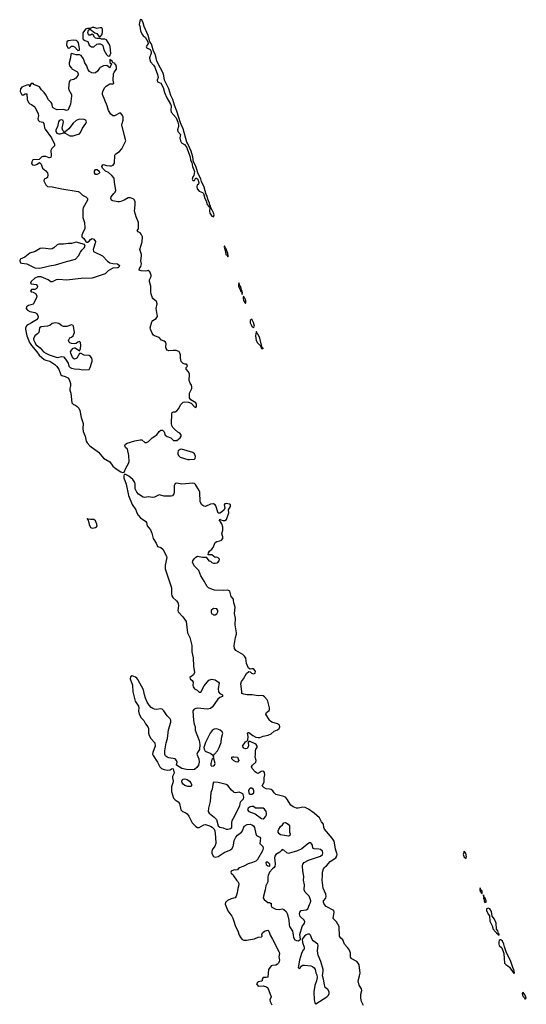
# Model space of a CAD drawing. Header units: inches. Extents: x 2900156 to 3052044, y 553486 to 918419.
# Tile 14 of 15: x 2957322 to 2963668, y 888275 to 900609. Entities that reach past the tile are written whole.
import ezdxf

# ---------------------------------------------------------------- set-up
doc = ezdxf.new("R2010")
doc.units = ezdxf.units.IN
doc.header["$MEASUREMENT"] = 0
for name, color, linetype in [('C9858', 7, 'Continuous'), ('C9859', 7, 'Continuous'), ('C9868', 7, 'Continuous'), ('C9869', 7, 'Continuous'), ('C9950', 7, 'Continuous')]:
    doc.layers.add(name, color=color, linetype=linetype)

msp = doc.modelspace()

# ---------------------------------------------------------------- linework, layer by layer
at = {"layer": 'C9858', "color": 5, "elevation": 20}
for points in [[(2960000, 889955), (2959970, 889942), (2959965, 889930), (2959970, 889918), (2959995, 889895), (2960000, 889886)], [(2960000, 889604), (2959970, 889595), (2959926, 889574), (2959901, 889550), (2959897, 889530), (2959930, 889444), (2959978, 889378), (2959992, 889352), (2960000, 889330)]]:
    msp.add_lwpolyline(points, dxfattribs=at)
at = {"layer": 'C9859', "color": 5}
for points, elevation in [([(2957971, 900000), (2957975, 899995), (2958039, 899959), (2958047, 899950), (2958054, 899930), (2958049, 899910), (2958023, 899877), (2957999, 899861), (2957958, 899850), (2957950, 899844), (2957943, 899830), (2957933, 899750), (2957937, 899730), (2957970, 899670), (2957971, 899650), (2957958, 899550), (2957930, 899479), (2957910, 899473), (2957870, 899483), (2957790, 899480), (2957770, 899486), (2957743, 899503), (2957733, 899513), (2957727, 899550), (2957717, 899570), (2957684, 899604), (2957650, 899669), (2957630, 899696), (2957594, 899730), (2957568, 899768), (2957497, 899797), (2957490, 899809), (2957466, 899810), (2957451, 899789), (2957450, 899769), (2957446, 899790), (2957432, 899792), (2957410, 899788), (2957350, 899765), (2957330, 899741), (2957328, 899708), (2957350, 899669), (2957371, 899669), (2957390, 899678), (2957410, 899678), (2957417, 899610), (2957430, 899572), (2957450, 899554), (2957470, 899548), (2957510, 899516), (2957553, 899430), (2957557, 899403), (2957547, 899370), (2957552, 899350), (2957570, 899334), (2957610, 899324), (2957625, 899310), (2957632, 899252), (2957639, 899239), (2957719, 899130), (2957758, 899050), (2957756, 899030), (2957723, 898997), (2957712, 898970), (2957714, 898906), (2957710, 898884), (2957690, 898878), (2957650, 898896), (2957610, 898894), (2957600, 898890), (2957564, 898856), (2957487, 898853), (2957475, 898830), (2957470, 898806), (2957483, 898790), (2957510, 898787), (2957542, 898798), (2957570, 898819), (2957590, 898801), (2957609, 898749), (2957650, 898714), (2957668, 898690), (2957674, 898666), (2957668, 898632), (2957658, 898622), (2957628, 898610), (2957622, 898590), (2957650, 898538), (2957670, 898519), (2957730, 898516), (2957850, 898488), (2958055, 898455), (2958070, 898450), (2958110, 898409), (2958150, 898391), (2958171, 898370), (2958172, 898348), (2958115, 898250), (2958111, 898229), (2958111, 898130), (2958132, 898068), (2958138, 898002), (2958137, 897990), (2958116, 897950), (2958102, 897910), (2958102, 897890), (2958127, 897867), (2958150, 897831), (2958163, 897823), (2958170, 897822), (2958190, 897833), (2958210, 897856), (2958230, 897867), (2958250, 897861), (2958270, 897830), (2958269, 897810), (2958244, 897730), (2958247, 897707), (2958357, 897650), (2958422, 897582), (2958450, 897565), (2958490, 897554), (2958545, 897550), (2958574, 897530), (2958564, 897510), (2958550, 897501), (2958490, 897497), (2958430, 897462), (2958393, 897427), (2958230, 897373), (2958090, 897366), (2957910, 897345), (2957810, 897355), (2957779, 897350), (2957730, 897324), (2957710, 897324), (2957678, 897350), (2957589, 897389), (2957550, 897389), (2957513, 897370), (2957465, 897330), (2957456, 897310), (2957470, 897300), (2957530, 897290), (2957545, 897270), (2957542, 897250), (2957530, 897236), (2957510, 897229), (2957470, 897229), (2957457, 897210), (2957470, 897199), (2957490, 897197), (2957520, 897180), (2957538, 897150), (2957534, 897130), (2957496, 897050), (2957490, 897045), (2957430, 897028), (2957405, 897010), (2957403, 896990), (2957421, 896970), (2957450, 896955), (2957510, 896942), (2957535, 896930), (2957552, 896890), (2957549, 896870), (2957531, 896850), (2957470, 896811), (2957430, 896792), (2957410, 896776), (2957395, 896750), (2957394, 896730), (2957411, 896650), (2957444, 896564), (2957468, 896528), (2957538, 896450), (2957567, 896407), (2957630, 896354), (2957650, 896344), (2957701, 896330), (2957761, 896290), (2957784, 896270), (2957813, 896230), (2957831, 896171), (2957839, 896159), (2957851, 896150), (2957890, 896139), (2957923, 896123), (2957942, 896102), (2957959, 896050), (2957959, 896021), (2957949, 895989), (2957950, 895970), (2957963, 895930), (2957973, 895810), (2957995, 895790), (2958020, 895780), (2958043, 895763), (2958062, 895742), (2958075, 895715), (2958090, 895624), (2958116, 895550), (2958113, 895487), (2958117, 895450), (2958141, 895390), (2958156, 895330), (2958167, 895310), (2958201, 895270), (2958310, 895190), (2958370, 895115), (2958449, 895070), (2958490, 895016), (2958530, 894981), (2958590, 894944), (2958610, 894936), (2958630, 894939), (2958650, 894990), (2958686, 895050), (2958693, 895073), (2958689, 895150), (2958673, 895230), (2958649, 895249), (2958641, 895261), (2958639, 895270), (2958645, 895290), (2958670, 895303), (2958766, 895334), (2958830, 895346), (2958850, 895344), (2958890, 895312), (2958910, 895311), (2958936, 895324), (2958982, 895370), (2959038, 895410), (2959070, 895452), (2959090, 895467), (2959110, 895467), (2959119, 895459), (2959130, 895447), (2959146, 895406), (2959170, 895387), (2959213, 895370), (2959250, 895339), (2959270, 895336), (2959290, 895339), (2959330, 895370), (2959343, 895390), (2959344, 895410), (2959326, 895430), (2959302, 895442), (2959259, 895479), (2959241, 895501), (2959227, 895527), (2959224, 895550), (2959228, 895670), (2959233, 895687), (2959245, 895696), (2959270, 895697), (2959290, 895707), (2959310, 895733), (2959342, 895790), (2959370, 895816), (2959390, 895822), (2959438, 895818), (2959470, 895804), (2959510, 895759), (2959530, 895751), (2959537, 895763), (2959538, 895790), (2959529, 895810), (2959465, 895845), (2959450, 895870), (2959448, 895932), (2959476, 895990), (2959480, 896010), (2959475, 896030), (2959456, 896056), (2959443, 896090), (2959450, 896170), (2959438, 896198), (2959409, 896230), (2959409, 896250), (2959425, 896270), (2959416, 896290), (2959410, 896294), (2959390, 896293), (2959370, 896301), (2959345, 896325), (2959334, 896370), (2959336, 896410), (2959324, 896444), (2959314, 896454), (2959283, 896463), (2959246, 896466), (2959190, 896460), (2959168, 896468), (2959155, 896490), (2959153, 896510), (2959157, 896550), (2959150, 896570), (2959130, 896583), (2959096, 896596), (2959067, 896627), (2959010, 896650), (2958998, 896658), (2958980, 896680), (2958959, 896730), (2958956, 896750), (2958976, 896824), (2958990, 896842), (2959033, 896867), (2959049, 896890), (2959031, 896990), (2959045, 897050), (2959037, 897077), (2958994, 897110), (2958984, 897124), (2958969, 897170), (2958964, 897204), (2958964, 897270), (2958948, 897330), (2958947, 897350), (2958969, 897390), (2958969, 897410), (2958950, 897449), (2958930, 897468), (2958919, 897461), (2958901, 897459), (2958844, 897464), (2958819, 897470), (2958821, 897490), (2958841, 897519), (2958848, 897550), (2958838, 897590), (2958848, 897650), (2958846, 897666), (2958827, 897730), (2958856, 897824), (2958862, 897890), (2958843, 897923), (2958830, 897938), (2958804, 897950), (2958794, 897970), (2958812, 897990), (2958812, 898048), (2958810, 898070), (2958779, 898139), (2958760, 898210), (2958770, 898290), (2958768, 898330), (2958750, 898359), (2958710, 898379), (2958682, 898378), (2958630, 898346), (2958590, 898330), (2958572, 898328), (2958550, 898327), (2958490, 898339), (2958471, 898350), (2958462, 898370), (2958467, 898390), (2958503, 898430), (2958517, 898450), (2958524, 898470), (2958515, 898550), (2958508, 898568), (2958505, 898625), (2958477, 898657), (2958434, 898694), (2958395, 898710), (2958358, 898750), (2958349, 898769), (2958362, 898790), (2958370, 898794), (2958410, 898782), (2958450, 898777), (2958470, 898777), (2958493, 898787), (2958508, 898812), (2958514, 898910), (2958519, 898921), (2958525, 898930), (2958570, 898959), (2958603, 898990), (2958653, 899090), (2958637, 899137), (2958602, 899290), (2958604, 899310), (2958619, 899350), (2958618, 899390), (2958610, 899410), (2958590, 899439), (2958570, 899439), (2958510, 899404), (2958490, 899406), (2958464, 899424), (2958434, 899470), (2958418, 899530), (2958358, 899670), (2958357, 899690), (2958363, 899710), (2958386, 899754), (2958404, 899776), (2958450, 899805), (2958490, 899805), (2958503, 899810), (2958492, 899850), (2958498, 899930), (2958504, 899950), (2958534, 899990), (2958535, 900000)], 20), ([(2958322, 900000), (2958296, 899964), (2958270, 899943), (2958250, 899939), (2958224, 899944), (2958198, 899958), (2958180, 899980), (2958172, 900000)], 20), ([(2959019, 900000), (2959050, 899921), (2959055, 899885), (2959042, 899850), (2959049, 899830), (2959090, 899815), (2959119, 899759), (2959137, 899697), (2959164, 899630), (2959212, 899550), (2959218, 899530), (2959216, 899470), (2959221, 899450), (2959280, 899380), (2959304, 899324), (2959310, 899290), (2959309, 899270), (2959297, 899230), (2959301, 899210), (2959334, 899170), (2959329, 899130), (2959337, 899090), (2959350, 899067), (2959387, 899047), (2959413, 899013), (2959456, 898890), (2959462, 898850), (2959480, 898820), (2959486, 898770), (2959512, 898708), (2959505, 898655), (2959490, 898642), (2959483, 898610), (2959490, 898596), (2959506, 898594), (2959510, 898595), (2959530, 898627), (2959552, 898612), (2959565, 898570), (2959560, 898550), (2959546, 898534), (2959541, 898519), (2959545, 898490), (2959570, 898459), (2959610, 898446), (2959626, 898430), (2959640, 898370), (2959658, 898338), (2959670, 898295), (2959690, 898268), (2959702, 898262), (2959699, 898210), (2959704, 898184), (2959730, 898149), (2959750, 898138), (2959756, 898164), (2959750, 898188), (2959730, 898231), (2959714, 898254), (2959710, 898277), (2959704, 898284), (2959699, 898310), (2959679, 898359), (2959670, 898397), (2959658, 898418), (2959632, 898510), (2959600, 898580), (2959590, 898615), (2959557, 898677), (2959530, 898773), (2959499, 898830), (2959490, 898889), (2959470, 898961), (2959430, 899053), (2959415, 899075), (2959370, 899240), (2959336, 899316), (2959290, 899463), (2959260, 899540), (2959240, 899610), (2959217, 899657), (2959190, 899744), (2959137, 899850), (2959122, 899930), (2959086, 900000)], 20), ([(2960000, 893337), (2959998, 893350), (2959970, 893385), (2959952, 893450), (2959930, 893461), (2959870, 893459), (2959764, 893464), (2959736, 893470), (2959687, 893490), (2959669, 893510), (2959634, 893574), (2959590, 893642), (2959567, 893707), (2959510, 893764), (2959488, 893810), (2959492, 893830), (2959506, 893854), (2959530, 893878), (2959550, 893888), (2959610, 893878), (2959657, 893877), (2959690, 893831), (2959710, 893827), (2959727, 893810), (2959750, 893800), (2959770, 893800), (2959794, 893806), (2959804, 893810), (2959822, 893830), (2959823, 893850), (2959809, 893869), (2959790, 893874), (2959770, 893873), (2959730, 893904), (2959684, 893904), (2959685, 893930), (2959699, 893950), (2959730, 893977), (2959744, 893996), (2959770, 894061), (2959790, 894074), (2959830, 894081), (2959850, 894088), (2959867, 894110), (2959867, 894130), (2959855, 894170), (2959865, 894215), (2959868, 894250), (2959852, 894292), (2959837, 894317), (2959823, 894330), (2959823, 894337), (2959829, 894351), (2959842, 894342), (2959870, 894335), (2959890, 894336), (2959911, 894349), (2959940, 894430), (2959937, 894470), (2959961, 894510), (2959963, 894530), (2959950, 894540), (2959930, 894544), (2959910, 894547), (2959890, 894543), (2959882, 894530), (2959891, 894490), (2959884, 894470), (2959850, 894439), (2959829, 894429), (2959810, 894429), (2959777, 894517), (2959770, 894530), (2959750, 894544), (2959710, 894540), (2959650, 894510), (2959630, 894513), (2959604, 894530), (2959584, 894570), (2959578, 894690), (2959570, 894710), (2959526, 894786), (2959510, 894797), (2959490, 894802), (2959352, 894792), (2959290, 894805), (2959270, 894797), (2959258, 894770), (2959258, 894690), (2959253, 894670), (2959234, 894646), (2959220, 894640), (2959130, 894641), (2959070, 894657), (2959010, 894627), (2958990, 894625), (2958930, 894631), (2958890, 894623), (2958870, 894626), (2958810, 894665), (2958788, 894690), (2958769, 894730), (2958770, 894790), (2958765, 894810), (2958740, 894850), (2958690, 894891), (2958650, 894910), (2958630, 894910), (2958625, 894895), (2958625, 894870), (2958655, 894790), (2958686, 894650), (2958730, 894537), (2958778, 894470), (2958790, 894430), (2958804, 894404), (2958836, 894370), (2958903, 894323), (2958910, 894310), (2958917, 894270), (2958960, 894220), (2958977, 894177), (2958993, 894110), (2959032, 894050), (2959042, 894022), (2959050, 894010), (2959090, 893998), (2959115, 893975), (2959160, 893890), (2959164, 893870), (2959144, 893776), (2959143, 893730), (2959222, 893490), (2959223, 893417), (2959228, 893390), (2959241, 893370), (2959287, 893330), (2959301, 893310), (2959312, 893270), (2959304, 893210), (2959308, 893190), (2959367, 893127), (2959409, 893070), (2959424, 892930), (2959455, 892870), (2959480, 892770), (2959479, 892690), (2959495, 892615), (2959499, 892510), (2959511, 892430), (2959499, 892401), (2959455, 892370), (2959458, 892350), (2959482, 892330), (2959495, 892310), (2959492, 892270), (2959495, 892250), (2959510, 892228), (2959543, 892210), (2959570, 892183), (2959590, 892183), (2959634, 892266), (2959690, 892334), (2959730, 892348), (2959770, 892341), (2959812, 892312), (2959819, 892299), (2959809, 892230), (2959812, 892190), (2959827, 892167), (2959862, 892150), (2959862, 892130), (2959830, 892118), (2959803, 892097), (2959737, 892003), (2959710, 891981), (2959670, 891972), (2959550, 891983), (2959530, 891981), (2959508, 891972), (2959492, 891950), (2959498, 891830), (2959506, 891786), (2959518, 891750), (2959520, 891710), (2959570, 891580), (2959580, 891530), (2959572, 891468), (2959548, 891430), (2959542, 891410), (2959566, 891350), (2959571, 891310), (2959560, 891270), (2959539, 891241), (2959510, 891217), (2959490, 891211), (2959410, 891216), (2959354, 891230), (2959286, 891270), (2959293, 891310), (2959288, 891330), (2959271, 891351), (2959190, 891362), (2959170, 891370), (2959149, 891389), (2959141, 891410), (2959141, 891450), (2959158, 891550), (2959174, 891606), (2959187, 891713), (2959215, 891810), (2959216, 891836), (2959208, 891850), (2959168, 891888), (2959126, 891950), (2959105, 891970), (2959090, 891978), (2959034, 891966), (2959010, 891971), (2958990, 891979), (2958970, 891994), (2958943, 892023), (2958919, 892059), (2958897, 892110), (2958885, 892150), (2958874, 892214), (2958802, 892342), (2958790, 892360), (2958773, 892373), (2958730, 892388), (2958710, 892379), (2958706, 892350), (2958734, 892274), (2958741, 892190), (2958762, 892090), (2958770, 892071), (2958811, 892010), (2958816, 891990), (2958812, 891948), (2958820, 891910), (2958845, 891865), (2958877, 891830), (2958898, 891790), (2958927, 891750), (2958934, 891730), (2958937, 891670), (2958944, 891644), (2958966, 891606), (2959014, 891550), (2959019, 891510), (2958988, 891430), (2958987, 891410), (2958994, 891390), (2959049, 891310), (2959079, 891250), (2959098, 891230), (2959130, 891216), (2959170, 891207), (2959206, 891214), (2959230, 891227), (2959243, 891223), (2959250, 891210), (2959255, 891170), (2959237, 891130), (2959234, 891110), (2959243, 891070), (2959241, 891050), (2959222, 890998), (2959222, 890942), (2959250, 890859), (2959270, 890836), (2959307, 890810), (2959325, 890790), (2959341, 890710), (2959363, 890690), (2959396, 890676), (2959419, 890659), (2959440, 890630), (2959482, 890550), (2959530, 890501), (2959550, 890491), (2959570, 890491), (2959630, 890524), (2959650, 890526), (2959710, 890505), (2959733, 890493), (2959756, 890470), (2959765, 890450), (2959776, 890370), (2959777, 890290), (2959765, 890255), (2959731, 890210), (2959727, 890190), (2959730, 890163), (2959750, 890126), (2959770, 890119), (2959810, 890126), (2959882, 890178), (2959954, 890206), (2959978, 890222), (2959997, 890250), (2960000, 890270)], 20), ([(2960000, 891331), (2959990, 891337), (2959979, 891350), (2959981, 891370), (2959990, 891376), (2960000, 891377)], 20), ([(2960000, 890936), (2959976, 890956), (2959930, 891016), (2959910, 891030), (2959810, 891054), (2959750, 891056), (2959740, 891030), (2959732, 890970), (2959715, 890930), (2959706, 890814), (2959685, 890730), (2959684, 890690), (2959697, 890670), (2959759, 890619), (2959785, 890590), (2959810, 890510), (2959830, 890494), (2959870, 890486), (2959909, 890469), (2959930, 890469), (2959964, 890476), (2959980, 890490), (2959979, 890550), (2959984, 890576), (2960000, 890607)], 40)]:
    msp.add_lwpolyline(points, dxfattribs=dict(at, elevation=elevation))
for points, elevation in [([(2958070, 899361), (2958030, 899345), (2957990, 899314), (2957938, 899242), (2957910, 899216), (2957893, 899210), (2957890, 899198), (2957880, 899200), (2957878, 899210), (2957870, 899211), (2957862, 899222), (2957853, 899250), (2957872, 899330), (2957867, 899347), (2957850, 899354), (2957829, 899351), (2957818, 899342), (2957809, 899330), (2957795, 899265), (2957775, 899230), (2957774, 899210), (2957787, 899187), (2957810, 899177), (2957830, 899179), (2957870, 899190), (2957878, 899198), (2957874, 899190), (2957890, 899189), (2957950, 899155), (2957970, 899152), (2957990, 899154), (2958030, 899168), (2958070, 899179), (2958085, 899195), (2958107, 899250), (2958152, 899310), (2958158, 899330), (2958150, 899350), (2958130, 899359)], 40), ([(2958270, 898669), (2958259, 898690), (2958259, 898710), (2958270, 898731), (2958291, 898731), (2958318, 898710), (2958321, 898690), (2958310, 898679), (2958290, 898669)], 20), ([(2958030, 897823), (2957970, 897806), (2957930, 897806), (2957870, 897796), (2957810, 897796), (2957790, 897788), (2957751, 897749), (2957730, 897738), (2957710, 897736), (2957610, 897746), (2957579, 897741), (2957514, 897706), (2957450, 897682), (2957384, 897636), (2957327, 897610), (2957322, 897590), (2957330, 897565), (2957350, 897558), (2957410, 897551), (2957510, 897499), (2957570, 897497), (2957630, 897508), (2957693, 897527), (2957770, 897537), (2957910, 897581), (2958019, 897610), (2958059, 897650), (2958082, 897698), (2958098, 897722), (2958130, 897750), (2958140, 897770), (2958132, 897792)], 20), ([(2959888, 897772), (2959882, 897770), (2959886, 897766), (2959882, 897758), (2959896, 897716), (2959904, 897670), (2959919, 897659), (2959930, 897638), (2959935, 897646), (2959930, 897689), (2959921, 897701), (2959910, 897739), (2959902, 897742)], 20), ([(2957770, 896813), (2957730, 896804), (2957700, 896780), (2957672, 896768), (2957590, 896762), (2957570, 896750), (2957561, 896690), (2957546, 896674), (2957510, 896648), (2957496, 896610), (2957499, 896590), (2957510, 896563), (2957530, 896535), (2957577, 896497), (2957620, 896450), (2957648, 896430), (2957690, 896410), (2957790, 896379), (2957850, 896389), (2957870, 896386), (2957896, 896356), (2957927, 896307), (2957937, 896270), (2957952, 896250), (2957970, 896242), (2958010, 896234), (2958070, 896231), (2958110, 896222), (2958190, 896228), (2958206, 896250), (2958230, 896330), (2958231, 896350), (2958225, 896370), (2958210, 896390), (2958190, 896401), (2958130, 896406), (2958090, 896428), (2958072, 896428), (2958036, 896370), (2958030, 896363), (2958010, 896356), (2957989, 896369), (2957962, 896430), (2957960, 896450), (2957969, 896471), (2957990, 896496), (2958010, 896500), (2958017, 896497), (2958070, 896459), (2958084, 896490), (2958089, 896529), (2958085, 896565), (2958070, 896577), (2958050, 896569), (2958030, 896553), (2958010, 896549), (2957970, 896552), (2957950, 896559), (2957940, 896570), (2957934, 896590), (2957945, 896615), (2957950, 896623), (2957969, 896631), (2957992, 896648), (2958009, 896690), (2957995, 896770), (2957990, 896779), (2957970, 896787), (2957914, 896766), (2957870, 896766), (2957850, 896774), (2957810, 896805)], 40), ([(2959350, 895228), (2959330, 895226), (2959308, 895210), (2959301, 895190), (2959301, 895170), (2959309, 895150), (2959330, 895127), (2959430, 895100), (2959450, 895098), (2959510, 895104), (2959520, 895110), (2959525, 895135), (2959511, 895171), (2959490, 895188)], 20), ([(2958170, 894362), (2958168, 894350), (2958178, 894338), (2958190, 894287), (2958209, 894249), (2958230, 894240), (2958270, 894246), (2958284, 894256), (2958294, 894270), (2958290, 894290), (2958270, 894332), (2958250, 894346), (2958207, 894347), (2958174, 894354)], 20), ([(2959749, 893231), (2959719, 893210), (2959721, 893181), (2959728, 893168), (2959740, 893160), (2959750, 893154), (2959770, 893153), (2959790, 893165), (2959803, 893190), (2959803, 893203), (2959803, 893210), (2959790, 893230)], 40), ([(2959790, 891725), (2959757, 891723), (2959734, 891706), (2959709, 891670), (2959650, 891553), (2959630, 891490), (2959631, 891470), (2959644, 891444), (2959718, 891418), (2959746, 891390), (2959750, 891374), (2959751, 891390), (2959762, 891410), (2959801, 891450), (2959821, 891490), (2959845, 891555), (2959850, 891610), (2959868, 891670), (2959859, 891690), (2959831, 891710)], 40), ([(2959750, 891368), (2959741, 891350), (2959730, 891343), (2959714, 891290), (2959716, 891270), (2959723, 891263), (2959730, 891259), (2959750, 891261), (2959763, 891270), (2959771, 891290)], 40), ([(2959430, 891002), (2959390, 891015), (2959370, 891031), (2959358, 891050), (2959352, 891070), (2959362, 891090), (2959370, 891095), (2959390, 891098), (2959419, 891090), (2959450, 891070), (2959466, 891050), (2959474, 891030), (2959475, 891010), (2959470, 891005)], 20)]:
    msp.add_lwpolyline(points, close=True, dxfattribs=dict(at, elevation=elevation))
at = {"layer": 'C9868', "color": 5}
for points, elevation in [([(2960118, 890000), (2960077, 889983), (2960057, 889970), (2960050, 889959), (2960030, 889955), (2960010, 889959), (2960000, 889955)], 20), ([(2960518, 890000), (2960510, 889988), (2960487, 889973), (2960451, 889930), (2960435, 889890), (2960431, 889870), (2960431, 889810), (2960403, 889757), (2960397, 889710), (2960374, 889630), (2960373, 889610), (2960386, 889586), (2960430, 889551), (2960450, 889551), (2960462, 889542), (2960470, 889542), (2960471, 889510), (2960479, 889490), (2960530, 889466), (2960570, 889464), (2960610, 889469), (2960630, 889464), (2960659, 889439), (2960673, 889413), (2960682, 889382), (2960694, 889330), (2960698, 889270), (2960703, 889250), (2960740, 889190), (2960745, 889170), (2960753, 889110), (2960770, 889084), (2960790, 889073), (2960810, 889071), (2960830, 889081), (2960839, 889090), (2960833, 889150), (2960859, 889250), (2960889, 889290), (2960893, 889310), (2960884, 889330), (2960835, 889375), (2960827, 889407), (2960831, 889429), (2960849, 889451), (2960910, 889457), (2960930, 889470), (2960950, 889526), (2960965, 889550), (2960969, 889570), (2960957, 889610), (2960946, 889630), (2960899, 889679), (2960884, 889710), (2960888, 889770), (2960878, 889830), (2960881, 889870), (2960868, 889950), (2960865, 890000)], 40), ([(2961630, 888259), (2961603, 888310), (2961594, 888350), (2961596, 888404), (2961607, 888450), (2961604, 888470), (2961576, 888516), (2961560, 888570), (2961579, 888630), (2961586, 888666), (2961574, 888770), (2961563, 888790), (2961544, 888810), (2961475, 888850), (2961466, 888870), (2961466, 888914), (2961452, 888952), (2961430, 888986), (2961389, 889030), (2961370, 889084), (2961343, 889103), (2961327, 889127), (2961322, 889250), (2961290, 889307), (2961247, 889350), (2961260, 889430), (2961255, 889450), (2961160, 889500), (2961135, 889530), (2961128, 889550), (2961129, 889570), (2961155, 889605), (2961162, 889630), (2961156, 889656), (2961123, 889730), (2961110, 889830), (2961116, 889890), (2961114, 889930), (2961127, 889970), (2961141, 889990), (2961153, 890000)], 20), ([(2960000, 889886), (2960036, 889830), (2960055, 889815), (2960065, 889790), (2960066, 889770), (2960053, 889727), (2960047, 889670), (2960033, 889630), (2960020, 889610), (2960000, 889604)], 20), ([(2960000, 889330), (2960027, 889250), (2960055, 889195), (2960070, 889142), (2960090, 889107), (2960110, 889085), (2960130, 889077), (2960162, 889078), (2960264, 889096), (2960310, 889114), (2960350, 889121), (2960358, 889130), (2960357, 889150), (2960363, 889170), (2960390, 889191), (2960430, 889205), (2960443, 889190), (2960460, 889140), (2960490, 889090), (2960572, 888930), (2960577, 888910), (2960567, 888870), (2960576, 888830), (2960573, 888810), (2960562, 888790), (2960550, 888777), (2960530, 888765), (2960490, 888762), (2960470, 888756), (2960440, 888710), (2960430, 888615), (2960411, 888609), (2960371, 888609), (2960361, 888590), (2960358, 888570), (2960350, 888564), (2960310, 888558), (2960300, 888550), (2960290, 888530), (2960310, 888504), (2960370, 888505), (2960413, 888493), (2960430, 888482), (2960470, 888370), (2960457, 888330), (2960459, 888310), (2960480, 888270)], 20)]:
    msp.add_lwpolyline(points, dxfattribs=dict(at, elevation=elevation))
for points, elevation in [([(2963088, 889732), (2963084, 889710), (2963089, 889690), (2963110, 889661), (2963117, 889663), (2963114, 889690), (2963110, 889701), (2963103, 889703), (2963095, 889715)], 20), ([(2963130, 889646), (2963130, 889602), (2963136, 889596), (2963141, 889570), (2963150, 889551), (2963166, 889554), (2963164, 889570), (2963150, 889613), (2963136, 889616)], 20), ([(2963190, 889479), (2963183, 889477), (2963171, 889469), (2963171, 889449), (2963190, 889406), (2963205, 889385), (2963210, 889318), (2963246, 889250), (2963250, 889221), (2963310, 889151), (2963314, 889154), (2963314, 889150), (2963330, 889142), (2963330, 889155), (2963321, 889161), (2963310, 889195), (2963296, 889216), (2963290, 889293), (2963270, 889341), (2963241, 889381), (2963230, 889437), (2963210, 889469)], 20), ([(2960950, 889153), (2960930, 889152), (2960910, 889145), (2960890, 889130), (2960859, 889090), (2960863, 889050), (2960886, 888990), (2960885, 888970), (2960882, 888958), (2960870, 888947), (2960850, 888913), (2960827, 888830), (2960809, 888730), (2960830, 888722), (2960848, 888752), (2960870, 888765), (2960890, 888767), (2960970, 888755), (2960990, 888747), (2961010, 888731), (2961024, 888710), (2961030, 888671), (2961043, 888643), (2961046, 888610), (2961041, 888570), (2961017, 888510), (2961008, 888432), (2961010, 888330), (2961017, 888297), (2961024, 888284), (2961030, 888282), (2961170, 888370), (2961190, 888390), (2961198, 888410), (2961200, 888430), (2961181, 888461), (2961150, 888486), (2961139, 888519), (2961128, 888588), (2961116, 888630), (2961124, 888690), (2961122, 888710), (2961096, 888810), (2961060, 888890), (2961055, 888910), (2961054, 888950), (2961062, 889010), (2961057, 889030), (2960998, 889070), (2960986, 889086), (2960963, 889143)], 40), ([(2963350, 889084), (2963339, 889081), (2963330, 889074), (2963324, 889056), (2963323, 889030), (2963330, 889011), (2963361, 888981), (2963386, 888910), (2963396, 888790), (2963410, 888774), (2963438, 888758), (2963459, 888739), (2963510, 888659), (2963519, 888670), (2963512, 888710), (2963503, 888723), (2963470, 888824), (2963419, 888919), (2963394, 888994), (2963388, 889030), (2963370, 889067)], 20), ([(2963630, 888421), (2963620, 888419), (2963615, 888410), (2963622, 888390), (2963630, 888371), (2963641, 888361), (2963650, 888345), (2963657, 888343), (2963668, 888350), (2963653, 888390)], 20)]:
    msp.add_lwpolyline(points, close=True, dxfattribs=dict(at, elevation=elevation))
at = {"layer": 'C9869', "color": 5}
for points, elevation in [([(2960070, 897312), (2960064, 897296), (2960063, 897270), (2960070, 897248), (2960079, 897239), (2960090, 897202), (2960099, 897199), (2960110, 897166), (2960113, 897187), (2960110, 897209), (2960106, 897206), (2960109, 897210), (2960100, 897220), (2960090, 897263), (2960079, 897279)], 20), ([(2960130, 897143), (2960123, 897137), (2960121, 897119), (2960124, 897090), (2960150, 897053), (2960156, 897064), (2960154, 897090), (2960150, 897107), (2960139, 897119)], 20), ([(2960230, 896857), (2960210, 896841), (2960209, 896810), (2960229, 896770), (2960250, 896753), (2960260, 896760), (2960261, 896770), (2960250, 896817)], 20), ([(2960290, 896701), (2960282, 896698), (2960277, 896650), (2960284, 896590), (2960302, 896562), (2960330, 896533), (2960334, 896534), (2960350, 896488), (2960368, 896488), (2960370, 896485), (2960370, 896492), (2960360, 896500), (2960330, 896620), (2960310, 896664), (2960298, 896678)], 20), ([(2960230, 890982), (2960210, 890981), (2960196, 890970), (2960188, 890950), (2960190, 890930), (2960197, 890917), (2960208, 890908), (2960230, 890906), (2960250, 890918), (2960255, 890925), (2960255, 890950), (2960246, 890970)], 40), ([(2960230, 890754), (2960210, 890748), (2960183, 890730), (2960177, 890710), (2960194, 890690), (2960270, 890663), (2960350, 890601), (2960370, 890597), (2960390, 890610), (2960405, 890630), (2960413, 890647), (2960415, 890665), (2960408, 890690), (2960390, 890720), (2960373, 890733), (2960290, 890730), (2960274, 890734), (2960250, 890752)], 40), ([(2960690, 890382), (2960590, 890396), (2960570, 890409), (2960560, 890430), (2960561, 890450), (2960568, 890470), (2960590, 890504), (2960615, 890525), (2960630, 890548), (2960650, 890554), (2960683, 890530), (2960702, 890510), (2960701, 890430), (2960710, 890410), (2960707, 890390)], 20), ([(2962890, 890195), (2962876, 890150), (2962890, 890118), (2962910, 890105), (2962915, 890105), (2962917, 890123), (2962910, 890169)], 20), ([(2960430, 890056), (2960410, 890055), (2960406, 890050), (2960410, 890025), (2960430, 890011), (2960450, 890007), (2960455, 890010), (2960457, 890030)], 40)]:
    msp.add_lwpolyline(points, close=True, dxfattribs=dict(at, elevation=elevation))
for points, elevation in [([(2961153, 890000), (2961165, 890010), (2961210, 890063), (2961284, 890110), (2961293, 890130), (2961298, 890150), (2961296, 890170), (2961277, 890217), (2961271, 890271), (2961260, 890319), (2961237, 890357), (2961139, 890470), (2961131, 890490), (2961126, 890530), (2961102, 890562), (2961077, 890610), (2961010, 890668), (2960939, 890719), (2960899, 890739), (2960870, 890744), (2960810, 890732), (2960790, 890734), (2960749, 890749), (2960720, 890770), (2960670, 890850), (2960650, 890870), (2960630, 890879), (2960530, 890905), (2960510, 890922), (2960491, 890951), (2960470, 890966), (2960452, 890972), (2960410, 890975), (2960379, 890990), (2960361, 891010), (2960383, 891057), (2960383, 891110), (2960394, 891150), (2960390, 891178), (2960378, 891190), (2960365, 891195), (2960347, 891193), (2960310, 891168), (2960290, 891173), (2960270, 891188), (2960232, 891230), (2960227, 891250), (2960236, 891270), (2960280, 891310), (2960285, 891330), (2960272, 891370), (2960276, 891410), (2960275, 891450), (2960281, 891470), (2960296, 891490), (2960298, 891510), (2960284, 891530), (2960270, 891539), (2960210, 891568), (2960191, 891569), (2960184, 891556), (2960188, 891510), (2960170, 891481), (2960150, 891477), (2960130, 891485), (2960113, 891510), (2960150, 891561), (2960169, 891570), (2960178, 891582), (2960182, 891630), (2960177, 891670), (2960181, 891679), (2960190, 891679), (2960210, 891669), (2960241, 891641), (2960281, 891621), (2960310, 891617), (2960330, 891619), (2960370, 891633), (2960434, 891646), (2960470, 891661), (2960510, 891697), (2960550, 891714), (2960570, 891728), (2960582, 891750), (2960578, 891770), (2960552, 891790), (2960481, 891810), (2960463, 891823), (2960453, 891833), (2960406, 891910), (2960414, 891930), (2960445, 891955), (2960452, 891968), (2960453, 891990), (2960430, 892072), (2960421, 892090), (2960388, 892128), (2960370, 892139), (2960350, 892143), (2960310, 892140), (2960232, 892152), (2960170, 892152), (2960130, 892159), (2960104, 892170), (2960106, 892194), (2960092, 892288), (2960101, 892319), (2960125, 892350), (2960163, 892417), (2960190, 892443), (2960210, 892441), (2960225, 892425), (2960250, 892414), (2960270, 892424), (2960275, 892450), (2960250, 892476), (2960230, 892478), (2960210, 892473), (2960187, 892487), (2960164, 892544), (2960153, 892610), (2960137, 892637), (2960116, 892656), (2960030, 892708), (2960014, 892734), (2960009, 892770), (2960023, 892870), (2960037, 892910), (2960039, 892930), (2960020, 893030), (2960023, 893110), (2960011, 893170), (2960020, 893250), (2960004, 893304), (2960000, 893337)], 20), ([(2960000, 891377), (2960003, 891377), (2960052, 891372), (2960067, 891330), (2960050, 891309), (2960030, 891313), (2960000, 891331)], 20), ([(2960000, 890607), (2960079, 890761), (2960087, 890813), (2960125, 890850), (2960130, 890870), (2960123, 890903), (2960119, 890910), (2960101, 890921), (2960072, 890932), (2960030, 890922), (2960010, 890928), (2960000, 890936)], 40), ([(2960000, 890270), (2960010, 890328), (2960028, 890370), (2960050, 890395), (2960101, 890430), (2960113, 890450), (2960132, 890508), (2960170, 890527), (2960210, 890531), (2960230, 890525), (2960250, 890512), (2960264, 890490), (2960280, 890410), (2960288, 890390), (2960330, 890370), (2960337, 890357), (2960331, 890290), (2960369, 890250), (2960373, 890230), (2960363, 890197), (2960301, 890090), (2960278, 890070), (2960240, 890050), (2960185, 890035), (2960130, 890005), (2960118, 890000)], 20), ([(2960865, 890000), (2960865, 890010), (2960868, 890030), (2960884, 890050), (2960941, 890079), (2961090, 890131), (2961113, 890150), (2961119, 890170), (2961113, 890193), (2961090, 890213), (2961070, 890219), (2961010, 890221), (2960993, 890230), (2960990, 890270), (2960983, 890283), (2960970, 890296), (2960957, 890297), (2960950, 890298), (2960930, 890285), (2960858, 890222), (2960802, 890198), (2960690, 890166), (2960670, 890174), (2960630, 890206), (2960610, 890215), (2960600, 890200), (2960579, 890181), (2960529, 890150), (2960518, 890130), (2960515, 890110), (2960524, 890036), (2960519, 890001), (2960518, 890000)], 40)]:
    msp.add_lwpolyline(points, dxfattribs=dict(at, elevation=elevation))
at = {"layer": 'C9950', "color": 5, "elevation": 20}
for points in [[(2959086, 900000), (2959039, 900090), (2959021, 900170), (2958996, 900216), (2958979, 900290), (2958970, 900312), (2958952, 900332), (2958930, 900409), (2958883, 900523), (2958870, 900569), (2958850, 900606), (2958831, 900609), (2958817, 900550), (2958828, 900528), (2958834, 900470), (2958850, 900431), (2958870, 900405), (2958895, 900390), (2958927, 900330), (2958931, 900311), (2958910, 900279), (2958906, 900270), (2958910, 900261), (2958921, 900250), (2958955, 900235), (2958969, 900210), (2958968, 900190), (2958949, 900131), (2958950, 900110), (2958961, 900081), (2958999, 900039), (2959014, 900014), (2959019, 900000)], [(2958172, 900000), (2958161, 900030), (2958139, 900070), (2958120, 900120), (2958090, 900161), (2958070, 900170), (2958030, 900170), (2957970, 900186), (2957964, 900176), (2957960, 900130), (2957942, 900070), (2957941, 900050), (2957946, 900030), (2957971, 900000)], [(2958535, 900000), (2958536, 900016), (2958524, 900044), (2958514, 900050), (2958518, 900058), (2958510, 900066), (2958487, 900067), (2958479, 900090), (2958450, 900108), (2958450, 900072), (2958474, 900050), (2958463, 900037), (2958450, 900004), (2958413, 900033), (2958370, 900032), (2958329, 900010), (2958322, 900000)]]:
    msp.add_lwpolyline(points, dxfattribs=at)
for points in [[(2958230, 900511), (2958203, 900497), (2958170, 900497), (2958144, 900490), (2958114, 900446), (2958114, 900370), (2958122, 900362), (2958137, 900350), (2958177, 900337), (2958194, 900290), (2958210, 900275), (2958223, 900270), (2958250, 900270), (2958290, 900303), (2958310, 900308), (2958330, 900307), (2958355, 900295), (2958364, 900284), (2958376, 900230), (2958410, 900174), (2958430, 900153), (2958450, 900155), (2958463, 900190), (2958455, 900270), (2958449, 900290), (2958410, 900356), (2958390, 900363), (2958345, 900365), (2958330, 900375), (2958290, 900374), (2958270, 900379), (2958259, 900390), (2958241, 900421), (2958230, 900427), (2958210, 900416), (2958190, 900413), (2958181, 900430), (2958176, 900450), (2958182, 900478), (2958190, 900485), (2958210, 900484), (2958264, 900444), (2958290, 900436), (2958310, 900406), (2958330, 900395), (2958350, 900420), (2958361, 900450), (2958361, 900490), (2958350, 900507), (2958330, 900508), (2958290, 900497), (2958251, 900511)], [(2957990, 900352), (2957930, 900345), (2957913, 900330), (2957910, 900290), (2957930, 900250), (2957950, 900258), (2957970, 900277), (2957990, 900279), (2958010, 900267), (2958050, 900222), (2958070, 900225), (2958071, 900249), (2958057, 900317), (2958051, 900331), (2958041, 900341), (2958028, 900348)]]:
    msp.add_lwpolyline(points, close=True, dxfattribs=at)

doc.saveas('drawing.dxf')
